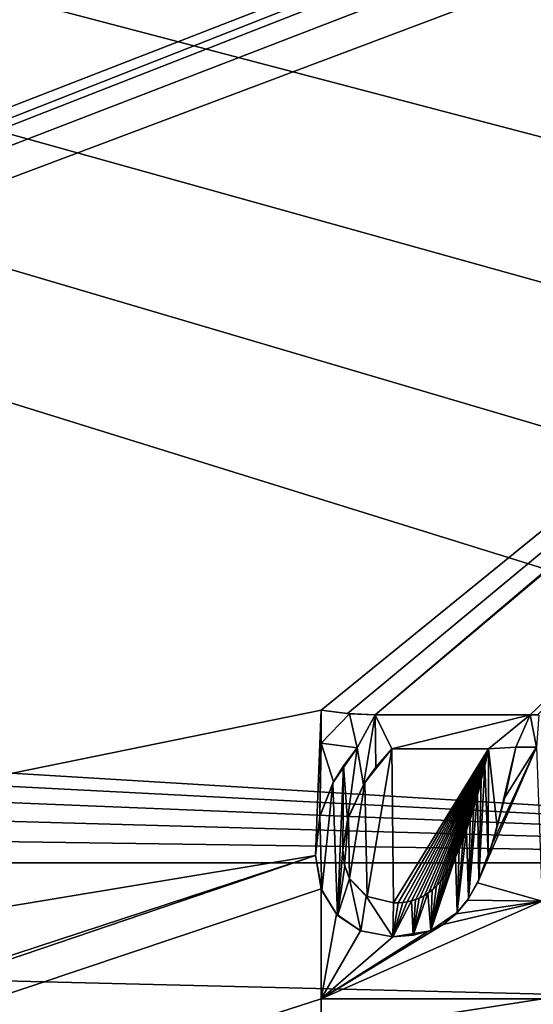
# Model space of a CAD drawing. Header units: millimetres. Extents: x -110 to 100, y -51 to 80.
# Tile 253 of 256: x 12.1 to 19.6, y 32.44 to 46.8. Entities that reach past the tile are written whole.
import ezdxf

# ---------------------------------------------------------------- set-up
doc = ezdxf.new("R2010")
doc.units = ezdxf.units.MM
doc.header["$LTSCALE"] = 128.90625
for name, color, linetype in [('486', 7, 'CONTINUOUS'), ('495', 7, 'CONTINUOUS'), ('670', 7, 'CONTINUOUS'), ('704', 7, 'CONTINUOUS'), ('705', 7, 'CONTINUOUS'), ('714', 7, 'CONTINUOUS'), ('715', 7, 'CONTINUOUS'), ('716', 7, 'CONTINUOUS'), ('721', 7, 'CONTINUOUS'), ('722', 7, 'CONTINUOUS'), ('723', 7, 'CONTINUOUS'), ('724', 7, 'CONTINUOUS'), ('725', 7, 'CONTINUOUS'), ('726', 7, 'CONTINUOUS'), ('727', 7, 'CONTINUOUS'), ('728', 7, 'CONTINUOUS'), ('729', 7, 'CONTINUOUS'), ('730', 7, 'CONTINUOUS')]:
    doc.layers.add(name, color=color, linetype=linetype)

msp = doc.modelspace()

# ---------------------------------------------------------------- linework, layer by layer
at = {"layer": '486', "linetype": 'CONTINUOUS'}
for points in [[(-109.5, 79, 87.05), (33.55, 34.5, 87.05), (33.671, 36.756, 87.05), (-109.5, 79, 87.05)], [(33.55, 34.5, 87.05), (-109.5, 79, 87.05), (-61.156, 40.242, 87.05), (33.55, 34.5, 87.05)], [(37.814, 47.167, 87.05), (-109.5, 79, 87.05), (36.541, 45.288, 87.05), (37.814, 47.167, 87.05)], [(36.541, 45.288, 87.05), (-109.5, 79, 87.05), (35.479, 43.28, 87.05), (36.541, 45.288, 87.05)], [(35.479, 43.28, 87.05), (-109.5, 79, 87.05), (34.642, 41.173, 87.05), (35.479, 43.28, 87.05)], [(34.642, 41.173, 87.05), (-109.5, 79, 87.05), (34.035, 38.979, 87.05), (34.642, 41.173, 87.05)], [(34.035, 38.979, 87.05), (-109.5, 79, 87.05), (33.671, 36.756, 87.05), (34.035, 38.979, 87.05)], [(-60.172, 39.342, 87.05), (33.55, 34.5, 87.05), (-61.156, 40.242, 87.05), (-60.172, 39.342, 87.05)], [(-59.372, 38.279, 87.05), (33.55, 34.5, 87.05), (-60.172, 39.342, 87.05), (-59.372, 38.279, 87.05)], [(-58.782, 37.086, 87.05), (33.55, 34.5, 87.05), (-59.372, 38.279, 87.05), (-58.782, 37.086, 87.05)], [(-58.42, 35.812, 87.05), (33.55, 34.5, 87.05), (-58.782, 37.086, 87.05), (-58.42, 35.812, 87.05)], [(-58.3, 34.5, 87.05), (33.55, 34.5, 87.05), (-58.42, 35.812, 87.05), (-58.3, 34.5, 87.05)], [(-58.42, 33.188, 87.05), (98.5, -10, 87.05), (-58.3, 34.5, 87.05), (-58.42, 33.188, 87.05)], [(98.5, -10, 87.05), (44.682, 15.993, 87.05), (-58.3, 34.5, 87.05), (98.5, -10, 87.05)], [(33.671, 32.244, 87.05), (33.55, 34.5, 87.05), (-58.3, 34.5, 87.05), (33.671, 32.244, 87.05)], [(34.035, 30.022, 87.05), (33.671, 32.244, 87.05), (-58.3, 34.5, 87.05), (34.035, 30.022, 87.05)], [(34.642, 27.827, 87.05), (34.035, 30.022, 87.05), (-58.3, 34.5, 87.05), (34.642, 27.827, 87.05)], [(35.479, 25.721, 87.05), (34.642, 27.827, 87.05), (-58.3, 34.5, 87.05), (35.479, 25.721, 87.05)], [(36.541, 23.712, 87.05), (35.479, 25.721, 87.05), (-58.3, 34.5, 87.05), (36.541, 23.712, 87.05)], [(37.813, 21.834, 87.05), (36.541, 23.712, 87.05), (-58.3, 34.5, 87.05), (37.813, 21.834, 87.05)], [(39.28, 20.103, 87.05), (37.813, 21.834, 87.05), (-58.3, 34.5, 87.05), (39.28, 20.103, 87.05)], [(40.93, 18.539, 87.05), (39.28, 20.103, 87.05), (-58.3, 34.5, 87.05), (40.93, 18.539, 87.05)], [(42.734, 17.167, 87.05), (40.93, 18.539, 87.05), (-58.3, 34.5, 87.05), (42.734, 17.167, 87.05)], [(44.682, 15.993, 87.05), (42.734, 17.167, 87.05), (-58.3, 34.5, 87.05), (44.682, 15.993, 87.05)], [(-58.782, 31.913, 87.05), (98.5, -10, 87.05), (-58.42, 33.188, 87.05), (-58.782, 31.913, 87.05)]]:
    msp.add_3dface(points, dxfattribs=at)
at = {"layer": '495', "linetype": 'CONTINUOUS'}
for points in [[(96.5, 76.5, 84.55), (47.037, 59.092, 84.55), (-38.5, 33.917, 84.55), (96.5, 76.5, 84.55)], [(-38.5, 34.333, 84.55), (96.5, 76.5, 84.55), (-38.5, 33.917, 84.55), (-38.5, 34.333, 84.55)], [(96.5, 76.5, 84.55), (-38.5, 34.333, 84.55), (-38.5, 42, 84.55), (96.5, 76.5, 84.55)], [(-38.5, 42.417, 84.55), (96.5, 76.5, 84.55), (-38.5, 42, 84.55), (-38.5, 42.417, 84.55)], [(96.5, 76.5, 84.55), (-38.5, 42.417, 84.55), (-38.5, 49.083, 84.55), (96.5, 76.5, 84.55)], [(47.037, 59.092, 84.55), (44.665, 58.243, 84.55), (-38.5, 33.917, 84.55), (47.037, 59.092, 84.55)], [(44.665, 58.243, 84.55), (42.381, 57.163, 84.55), (-38.5, 25.5, 84.55), (44.665, 58.243, 84.55)], [(-38.5, 25.917, 84.55), (44.665, 58.243, 84.55), (-38.5, 25.5, 84.55), (-38.5, 25.917, 84.55)], [(44.665, 58.243, 84.55), (-38.5, 25.917, 84.55), (-38.5, 33.917, 84.55), (44.665, 58.243, 84.55)], [(42.381, 57.163, 84.55), (40.221, 55.867, 84.55), (-38.5, 25.5, 84.55), (42.381, 57.163, 84.55)], [(40.221, 55.867, 84.55), (38.192, 54.363, 84.55), (-38.5, 25.5, 84.55), (40.221, 55.867, 84.55)], [(38.192, 54.363, 84.55), (16.5, 36.726, 84.55), (-38.5, 25.5, 84.55), (38.192, 54.363, 84.55)], [(16.5, 36.726, 84.55), (38.192, 54.363, 84.55), (16.886, 36.677, 84.55), (16.5, 36.726, 84.55)], [(16.886, 36.677, 84.55), (38.192, 54.363, 84.55), (17.289, 36.66, 84.55), (16.886, 36.677, 84.55)], [(38.192, 54.363, 84.55), (36.325, 52.669, 84.55), (17.289, 36.66, 84.55), (38.192, 54.363, 84.55)], [(17.289, 36.66, 84.55), (36.325, 52.669, 84.55), (19.55, 36.66, 84.55), (17.289, 36.66, 84.55)], [(19.55, 36.66, 84.55), (36.325, 52.669, 84.55), (19.657, 36.659, 84.55), (19.55, 36.66, 84.55)], [(16.5, 36.726, 84.55), (16.417, 34.607, 84.55), (-38.5, 25.5, 84.55), (16.5, 36.726, 84.55)], [(16.417, 34.607, 84.55), (16.5, 36.726, 84.55), (16.479, 35.176, 84.55), (16.417, 34.607, 84.55)], [(16.479, 35.176, 84.55), (16.5, 36.726, 84.55), (16.5, 36.244, 84.55), (16.479, 35.176, 84.55)], [(16.68, 35.68, 84.55), (16.479, 35.176, 84.55), (16.5, 36.244, 84.55), (16.68, 35.68, 84.55)], [(17.024, 36.178, 84.55), (16.68, 35.68, 84.55), (16.5, 36.244, 84.55), (17.024, 36.178, 84.55)], [(17.138, 35.673, 84.55), (17.53, 36.161, 84.55), (17.173, 34.006, 84.55), (17.138, 35.673, 84.55)], [(17.173, 34.006, 84.55), (17.53, 36.161, 84.55), (17.555, 33.917, 84.55), (17.173, 34.006, 84.55)], [(17.555, 33.917, 84.55), (17.53, 36.161, 84.55), (18.943, 36.161, 84.55), (17.555, 33.917, 84.55)], [(17.625, 33.917, 84.55), (17.555, 33.917, 84.55), (18.943, 36.161, 84.55), (17.625, 33.917, 84.55)], [(17.692, 33.922, 84.55), (17.625, 33.917, 84.55), (18.943, 36.161, 84.55), (17.692, 33.922, 84.55)], [(17.757, 33.931, 84.55), (17.692, 33.922, 84.55), (18.943, 36.161, 84.55), (17.757, 33.931, 84.55)], [(17.82, 33.945, 84.55), (17.757, 33.931, 84.55), (18.943, 36.161, 84.55), (17.82, 33.945, 84.55)], [(17.88, 33.964, 84.55), (17.82, 33.945, 84.55), (18.943, 36.161, 84.55), (17.88, 33.964, 84.55)], [(17.939, 33.989, 84.55), (17.88, 33.964, 84.55), (18.943, 36.161, 84.55), (17.939, 33.989, 84.55)], [(18.007, 34.025, 84.55), (17.939, 33.989, 84.55), (18.943, 36.161, 84.55), (18.007, 34.025, 84.55)], [(18.071, 34.068, 84.55), (18.007, 34.025, 84.55), (18.943, 36.161, 84.55), (18.071, 34.068, 84.55)], [(18.132, 34.116, 84.55), (18.071, 34.068, 84.55), (18.943, 36.161, 84.55), (18.132, 34.116, 84.55)], [(18.189, 34.169, 84.55), (18.132, 34.116, 84.55), (18.943, 36.161, 84.55), (18.189, 34.169, 84.55)], [(18.241, 34.228, 84.55), (18.189, 34.169, 84.55), (18.943, 36.161, 84.55), (18.241, 34.228, 84.55)], [(18.301, 34.309, 84.55), (18.241, 34.228, 84.55), (18.943, 36.161, 84.55), (18.301, 34.309, 84.55)], [(18.357, 34.395, 84.55), (18.301, 34.309, 84.55), (18.943, 36.161, 84.55), (18.357, 34.395, 84.55)], [(18.41, 34.485, 84.55), (18.357, 34.395, 84.55), (18.943, 36.161, 84.55), (18.41, 34.485, 84.55)], [(18.459, 34.58, 84.55), (18.41, 34.485, 84.55), (18.943, 36.161, 84.55), (18.459, 34.58, 84.55)], [(18.505, 34.681, 84.55), (18.459, 34.58, 84.55), (18.943, 36.161, 84.55), (18.505, 34.681, 84.55)], [(18.552, 34.792, 84.55), (18.505, 34.681, 84.55), (18.943, 36.161, 84.55), (18.552, 34.792, 84.55)], [(18.599, 34.917, 84.55), (18.552, 34.792, 84.55), (18.943, 36.161, 84.55), (18.599, 34.917, 84.55)], [(18.646, 35.049, 84.55), (18.599, 34.917, 84.55), (18.943, 36.161, 84.55), (18.646, 35.049, 84.55)], [(18.702, 35.22, 84.55), (18.646, 35.049, 84.55), (18.943, 36.161, 84.55), (18.702, 35.22, 84.55)], [(18.749, 35.377, 84.55), (18.702, 35.22, 84.55), (18.943, 36.161, 84.55), (18.749, 35.377, 84.55)], [(18.794, 35.539, 84.55), (18.749, 35.377, 84.55), (18.943, 36.161, 84.55), (18.794, 35.539, 84.55)], [(19.641, 36.186, 84.55), (19.724, 33.942, 84.55), (18.78, 34.21, 84.55), (19.641, 36.186, 84.55)], [(19, 34.787, 84.55), (19.641, 36.186, 84.55), (18.78, 34.21, 84.55), (19, 34.787, 84.55)], [(18.842, 35.726, 84.55), (18.794, 35.539, 84.55), (18.943, 36.161, 84.55), (18.842, 35.726, 84.55)], [(18.892, 35.934, 84.55), (18.842, 35.726, 84.55), (18.943, 36.161, 84.55), (18.892, 35.934, 84.55)], [(19.172, 35.437, 84.55), (19.641, 36.186, 84.55), (19, 34.787, 84.55), (19.172, 35.437, 84.55)], [(19.342, 36.186, 84.55), (19.641, 36.186, 84.55), (19.172, 35.437, 84.55), (19.342, 36.186, 84.55)], [(16.899, 35.171, 84.55), (17.138, 35.673, 84.55), (16.913, 34.269, 84.55), (16.899, 35.171, 84.55)], [(16.913, 34.269, 84.55), (17.138, 35.673, 84.55), (17.173, 34.006, 84.55), (16.913, 34.269, 84.55)], [(16.816, 34.69, 84.55), (16.899, 35.171, 84.55), (16.842, 34.461, 84.55), (16.816, 34.69, 84.55)], [(16.842, 34.461, 84.55), (16.899, 35.171, 84.55), (16.913, 34.269, 84.55), (16.842, 34.461, 84.55)], [(16.499, 34.12, 84.55), (-107.5, -7.5, 84.55), (16.417, 34.607, 84.55), (16.499, 34.12, 84.55)], [(16.417, 34.607, 84.55), (-107.5, -7.5, 84.55), (-39.777, 16.167, 84.55), (16.417, 34.607, 84.55)], [(16.417, 34.607, 84.55), (-39.777, 16.167, 84.55), (-38.5, 25.5, 84.55), (16.417, 34.607, 84.55)], [(18.78, 34.21, 84.55), (19.724, 33.942, 84.55), (18.635, 33.957, 84.55), (18.78, 34.21, 84.55)], [(16.5, 32.513, 84.55), (-107.5, -7.5, 84.55), (16.499, 34.12, 84.55), (16.5, 32.513, 84.55)], [(16.723, 33.751, 84.55), (16.5, 32.513, 84.55), (16.499, 34.12, 84.55), (16.723, 33.751, 84.55)], [(19.733, 32.513, 84.55), (16.5, 32.513, 84.55), (19.724, 33.942, 84.55), (19.733, 32.513, 84.55)], [(19.724, 33.942, 84.55), (16.5, 32.513, 84.55), (18.278, 33.602, 84.55), (19.724, 33.942, 84.55)], [(18.468, 33.755, 84.55), (19.724, 33.942, 84.55), (18.278, 33.602, 84.55), (18.468, 33.755, 84.55)], [(18.635, 33.957, 84.55), (19.724, 33.942, 84.55), (18.468, 33.755, 84.55), (18.635, 33.957, 84.55)], [(17.073, 33.508, 84.55), (16.5, 32.513, 84.55), (16.723, 33.751, 84.55), (17.073, 33.508, 84.55)], [(18.278, 33.602, 84.55), (16.5, 32.513, 84.55), (18.067, 33.5, 84.55), (18.278, 33.602, 84.55)], [(17.547, 33.419, 84.55), (16.5, 32.513, 84.55), (17.073, 33.508, 84.55), (17.547, 33.419, 84.55)], [(18.067, 33.5, 84.55), (16.5, 32.513, 84.55), (17.547, 33.419, 84.55), (18.067, 33.5, 84.55)], [(16.5, 32.014, 84.55), (-107.5, -7.5, 84.55), (16.5, 32.513, 84.55), (16.5, 32.014, 84.55)]]:
    msp.add_3dface(points, dxfattribs=at)
at = {"layer": '670', "color": 7, "linetype": 'CONTINUOUS', "true_color": 0x21211a}
for points in [[(16.5, 36.244, 83.55), (16.5, 36.726, 83.55), (16.913, 36.675, 83.55), (16.5, 36.244, 83.55)], [(17.024, 36.178, 83.55), (16.5, 36.244, 83.55), (16.913, 36.675, 83.55), (17.024, 36.178, 83.55)], [(17.289, 36.66, 83.55), (17.024, 36.178, 83.55), (16.913, 36.675, 83.55), (17.289, 36.66, 83.55)], [(17.024, 36.178, 83.55), (17.289, 36.66, 83.55), (17.116, 35.637, 83.55), (17.024, 36.178, 83.55)], [(17.116, 35.637, 83.55), (17.289, 36.66, 83.55), (17.3, 35.897, 83.55), (17.116, 35.637, 83.55)], [(17.289, 36.66, 83.55), (19.55, 36.66, 83.55), (17.53, 36.161, 83.55), (17.289, 36.66, 83.55)], [(17.289, 36.66, 83.55), (17.53, 36.161, 83.55), (17.3, 35.897, 83.55), (17.289, 36.66, 83.55)], [(17.53, 36.161, 83.55), (19.55, 36.66, 83.55), (18.943, 36.161, 83.55), (17.53, 36.161, 83.55)], [(19.55, 36.66, 83.55), (19.342, 36.186, 83.55), (18.943, 36.161, 83.55), (19.55, 36.66, 83.55)], [(19.641, 36.186, 83.55), (19.342, 36.186, 83.55), (19.55, 36.66, 83.55), (19.641, 36.186, 83.55)], [(19.676, 36.655, 83.55), (19.641, 36.186, 83.55), (19.55, 36.66, 83.55), (19.676, 36.655, 83.55)], [(16.826, 35.914, 83.55), (17.024, 36.178, 83.55), (16.886, 35.127, 83.55), (16.826, 35.914, 83.55)], [(16.886, 35.127, 83.55), (17.024, 36.178, 83.55), (17.116, 35.637, 83.55), (16.886, 35.127, 83.55)], [(18.943, 36.161, 83.55), (18.938, 34.598, 83.55), (18.888, 35.924, 83.55), (18.943, 36.161, 83.55)], [(19.068, 35.025, 83.55), (18.938, 34.598, 83.55), (18.943, 36.161, 83.55), (19.068, 35.025, 83.55)], [(19.342, 36.186, 83.55), (19.068, 35.025, 83.55), (18.943, 36.161, 83.55), (19.342, 36.186, 83.55)], [(19.202, 35.555, 83.55), (19.068, 35.025, 83.55), (19.342, 36.186, 83.55), (19.202, 35.555, 83.55)], [(18.938, 34.598, 83.55), (18.8, 34.251, 83.55), (18.888, 35.924, 83.55), (18.938, 34.598, 83.55)], [(18.888, 35.924, 83.55), (18.8, 34.251, 83.55), (18.833, 35.703, 83.55), (18.888, 35.924, 83.55)], [(16.669, 35.66, 83.55), (16.826, 35.914, 83.55), (16.74, 33.733, 83.55), (16.669, 35.66, 83.55)], [(16.74, 33.733, 83.55), (16.826, 35.914, 83.55), (16.816, 34.69, 83.55), (16.74, 33.733, 83.55)], [(16.816, 34.69, 83.55), (16.826, 35.914, 83.55), (16.886, 35.127, 83.55), (16.816, 34.69, 83.55)], [(16.48, 35.179, 83.55), (16.669, 35.66, 83.55), (16.509, 34.095, 83.55), (16.48, 35.179, 83.55)], [(16.509, 34.095, 83.55), (16.669, 35.66, 83.55), (16.74, 33.733, 83.55), (16.509, 34.095, 83.55)], [(18.833, 35.703, 83.55), (18.8, 34.251, 83.55), (18.779, 35.498, 83.55), (18.833, 35.703, 83.55)], [(18.8, 34.251, 83.55), (18.651, 33.98, 83.55), (18.779, 35.498, 83.55), (18.8, 34.251, 83.55)], [(18.779, 35.498, 83.55), (18.651, 33.98, 83.55), (18.726, 35.309, 83.55), (18.779, 35.498, 83.55)], [(18.726, 35.309, 83.55), (18.651, 33.98, 83.55), (18.674, 35.135, 83.55), (18.726, 35.309, 83.55)], [(16.417, 34.607, 83.55), (16.48, 35.179, 83.55), (16.509, 34.095, 83.55), (16.417, 34.607, 83.55)], [(18.674, 35.135, 83.55), (18.651, 33.98, 83.55), (18.623, 34.979, 83.55), (18.674, 35.135, 83.55)], [(18.651, 33.98, 83.55), (18.487, 33.773, 83.55), (18.623, 34.979, 83.55), (18.651, 33.98, 83.55)], [(18.623, 34.979, 83.55), (18.487, 33.773, 83.55), (18.573, 34.842, 83.55), (18.623, 34.979, 83.55)], [(18.573, 34.842, 83.55), (18.487, 33.773, 83.55), (18.516, 34.704, 83.55), (18.573, 34.842, 83.55)], [(16.845, 34.455, 83.55), (16.74, 33.733, 83.55), (16.816, 34.69, 83.55), (16.845, 34.455, 83.55)], [(18.516, 34.704, 83.55), (18.487, 33.773, 83.55), (18.46, 34.585, 83.55), (18.516, 34.704, 83.55)], [(18.487, 33.773, 83.55), (18.098, 33.511, 83.55), (18.46, 34.585, 83.55), (18.487, 33.773, 83.55)], [(18.46, 34.585, 83.55), (18.098, 33.511, 83.55), (18.405, 34.479, 83.55), (18.46, 34.585, 83.55)], [(16.914, 34.266, 83.55), (16.74, 33.733, 83.55), (16.845, 34.455, 83.55), (16.914, 34.266, 83.55)], [(18.405, 34.479, 83.55), (18.098, 33.511, 83.55), (18.35, 34.382, 83.55), (18.405, 34.479, 83.55)], [(18.35, 34.382, 83.55), (18.098, 33.511, 83.55), (18.297, 34.3, 83.55), (18.35, 34.382, 83.55)], [(17.08, 33.505, 83.55), (16.74, 33.733, 83.55), (16.914, 34.266, 83.55), (17.08, 33.505, 83.55)], [(17.158, 34.014, 83.55), (17.08, 33.505, 83.55), (16.914, 34.266, 83.55), (17.158, 34.014, 83.55)], [(18.297, 34.3, 83.55), (18.098, 33.511, 83.55), (18.246, 34.233, 83.55), (18.297, 34.3, 83.55)], [(18.246, 34.233, 83.55), (18.098, 33.511, 83.55), (18.184, 34.165, 83.55), (18.246, 34.233, 83.55)], [(18.098, 33.511, 83.55), (17.845, 33.444, 83.55), (18.059, 34.055, 83.55), (18.098, 33.511, 83.55)], [(18.059, 34.055, 83.55), (17.845, 33.444, 83.55), (17.996, 34.015, 83.55), (18.059, 34.055, 83.55)], [(18.121, 34.105, 83.55), (18.098, 33.511, 83.55), (18.059, 34.055, 83.55), (18.121, 34.105, 83.55)], [(18.184, 34.165, 83.55), (18.098, 33.511, 83.55), (18.121, 34.105, 83.55), (18.184, 34.165, 83.55)], [(17.547, 33.419, 83.55), (17.08, 33.505, 83.55), (17.158, 34.014, 83.55), (17.547, 33.419, 83.55)], [(17.555, 33.917, 83.55), (17.547, 33.419, 83.55), (17.158, 34.014, 83.55), (17.555, 33.917, 83.55)], [(17.845, 33.444, 83.55), (17.547, 33.419, 83.55), (17.816, 33.945, 83.55), (17.845, 33.444, 83.55)], [(17.816, 33.945, 83.55), (17.547, 33.419, 83.55), (17.754, 33.931, 83.55), (17.816, 33.945, 83.55)], [(17.754, 33.931, 83.55), (17.547, 33.419, 83.55), (17.69, 33.922, 83.55), (17.754, 33.931, 83.55)], [(17.69, 33.922, 83.55), (17.547, 33.419, 83.55), (17.624, 33.917, 83.55), (17.69, 33.922, 83.55)], [(17.624, 33.917, 83.55), (17.547, 33.419, 83.55), (17.555, 33.917, 83.55), (17.624, 33.917, 83.55)], [(17.876, 33.963, 83.55), (17.845, 33.444, 83.55), (17.816, 33.945, 83.55), (17.876, 33.963, 83.55)], [(17.996, 34.015, 83.55), (17.845, 33.444, 83.55), (17.932, 33.984, 83.55), (17.996, 34.015, 83.55)], [(17.932, 33.984, 83.55), (17.845, 33.444, 83.55), (17.876, 33.963, 83.55), (17.932, 33.984, 83.55)], [(16.5, 32.513, 83.55), (19.733, 32.513, 83.55), (16.5, 32.014, 83.55), (16.5, 32.513, 83.55)], [(16.5, 32.014, 83.55), (19.733, 32.513, 83.55), (19.783, 32.014, 83.55), (16.5, 32.014, 83.55)]]:
    msp.add_3dface(points, dxfattribs=at)
at = {"layer": '704', "linetype": 'CONTINUOUS'}
for points in [[(16.5, 32.014, 84.55), (16.5, 32.513, 84.55), (16.5, 32.513, 83.55), (16.5, 32.014, 84.55)], [(16.5, 32.014, 84.55), (16.5, 32.513, 83.55), (16.5, 32.014, 83.55), (16.5, 32.014, 84.55)]]:
    msp.add_3dface(points, dxfattribs=at)
at = {"layer": '705', "linetype": 'CONTINUOUS'}
for points in [[(16.5, 32.513, 84.55), (19.733, 32.513, 84.55), (16.5, 32.513, 83.55), (16.5, 32.513, 84.55)], [(19.733, 32.513, 84.55), (19.733, 32.513, 83.55), (16.5, 32.513, 83.55), (19.733, 32.513, 84.55)]]:
    msp.add_3dface(points, dxfattribs=at)
at = {"layer": '714', "linetype": 'CONTINUOUS'}
for points in [[(16.5, 36.726, 84.55), (16.886, 36.677, 84.55), (16.5, 36.726, 83.55), (16.5, 36.726, 84.55)], [(16.5, 36.726, 83.55), (16.886, 36.677, 84.55), (16.913, 36.675, 83.55), (16.5, 36.726, 83.55)], [(16.886, 36.677, 84.55), (17.289, 36.66, 84.55), (16.913, 36.675, 83.55), (16.886, 36.677, 84.55)], [(17.289, 36.66, 84.55), (17.289, 36.66, 83.55), (16.913, 36.675, 83.55), (17.289, 36.66, 84.55)]]:
    msp.add_3dface(points, dxfattribs=at)
at = {"layer": '715', "linetype": 'CONTINUOUS'}
for points in [[(17.289, 36.66, 84.55), (19.55, 36.66, 84.55), (17.289, 36.66, 83.55), (17.289, 36.66, 84.55)], [(19.55, 36.66, 84.55), (19.55, 36.66, 83.55), (17.289, 36.66, 83.55), (19.55, 36.66, 84.55)]]:
    msp.add_3dface(points, dxfattribs=at)
at = {"layer": '716', "linetype": 'CONTINUOUS'}
for points in [[(19.55, 36.66, 84.55), (19.657, 36.659, 84.55), (19.55, 36.66, 83.55), (19.55, 36.66, 84.55)], [(19.657, 36.659, 84.55), (19.676, 36.655, 83.55), (19.55, 36.66, 83.55), (19.657, 36.659, 84.55)]]:
    msp.add_3dface(points, dxfattribs=at)
at = {"layer": '721', "linetype": 'CONTINUOUS'}
for points in [[(19.641, 36.186, 84.55), (19.342, 36.186, 84.55), (19.342, 36.186, 83.55), (19.641, 36.186, 84.55)], [(19.641, 36.186, 84.55), (19.342, 36.186, 83.55), (19.641, 36.186, 83.55), (19.641, 36.186, 84.55)]]:
    msp.add_3dface(points, dxfattribs=at)
at = {"layer": '722', "linetype": 'CONTINUOUS'}
for points in [[(19.342, 36.186, 84.55), (19.172, 35.437, 84.55), (19.342, 36.186, 83.55), (19.342, 36.186, 84.55)], [(19.172, 35.437, 84.55), (19.202, 35.555, 83.55), (19.342, 36.186, 83.55), (19.172, 35.437, 84.55)], [(19.172, 35.437, 84.55), (19.068, 35.025, 83.55), (19.202, 35.555, 83.55), (19.172, 35.437, 84.55)], [(19.172, 35.437, 84.55), (19, 34.787, 84.55), (19.068, 35.025, 83.55), (19.172, 35.437, 84.55)], [(19, 34.787, 84.55), (18.938, 34.598, 83.55), (19.068, 35.025, 83.55), (19, 34.787, 84.55)], [(19, 34.787, 84.55), (18.78, 34.21, 84.55), (18.938, 34.598, 83.55), (19, 34.787, 84.55)], [(18.78, 34.21, 84.55), (18.8, 34.251, 83.55), (18.938, 34.598, 83.55), (18.78, 34.21, 84.55)], [(18.78, 34.21, 84.55), (18.635, 33.957, 84.55), (18.651, 33.98, 83.55), (18.78, 34.21, 84.55)], [(18.78, 34.21, 84.55), (18.651, 33.98, 83.55), (18.8, 34.251, 83.55), (18.78, 34.21, 84.55)], [(18.635, 33.957, 84.55), (18.468, 33.755, 84.55), (18.487, 33.773, 83.55), (18.635, 33.957, 84.55)], [(18.635, 33.957, 84.55), (18.487, 33.773, 83.55), (18.651, 33.98, 83.55), (18.635, 33.957, 84.55)], [(18.278, 33.602, 84.55), (18.098, 33.511, 83.55), (18.487, 33.773, 83.55), (18.278, 33.602, 84.55)], [(18.468, 33.755, 84.55), (18.278, 33.602, 84.55), (18.487, 33.773, 83.55), (18.468, 33.755, 84.55)], [(18.067, 33.5, 84.55), (17.547, 33.419, 84.55), (17.845, 33.444, 83.55), (18.067, 33.5, 84.55)], [(18.067, 33.5, 84.55), (17.845, 33.444, 83.55), (18.098, 33.511, 83.55), (18.067, 33.5, 84.55)], [(18.278, 33.602, 84.55), (18.067, 33.5, 84.55), (18.098, 33.511, 83.55), (18.278, 33.602, 84.55)], [(17.547, 33.419, 84.55), (17.547, 33.419, 83.55), (17.845, 33.444, 83.55), (17.547, 33.419, 84.55)]]:
    msp.add_3dface(points, dxfattribs=at)
at = {"layer": '723', "linetype": 'CONTINUOUS'}
for points in [[(16.499, 34.12, 84.55), (16.417, 34.607, 84.55), (16.509, 34.095, 83.55), (16.499, 34.12, 84.55)], [(16.417, 34.607, 84.55), (16.417, 34.607, 83.55), (16.509, 34.095, 83.55), (16.417, 34.607, 84.55)], [(16.723, 33.751, 84.55), (16.499, 34.12, 84.55), (16.509, 34.095, 83.55), (16.723, 33.751, 84.55)], [(16.723, 33.751, 84.55), (16.509, 34.095, 83.55), (16.74, 33.733, 83.55), (16.723, 33.751, 84.55)], [(17.073, 33.508, 84.55), (16.723, 33.751, 84.55), (16.74, 33.733, 83.55), (17.073, 33.508, 84.55)], [(17.073, 33.508, 84.55), (16.74, 33.733, 83.55), (17.08, 33.505, 83.55), (17.073, 33.508, 84.55)], [(17.547, 33.419, 84.55), (17.073, 33.508, 84.55), (17.547, 33.419, 83.55), (17.547, 33.419, 84.55)], [(17.073, 33.508, 84.55), (17.08, 33.505, 83.55), (17.547, 33.419, 83.55), (17.073, 33.508, 84.55)]]:
    msp.add_3dface(points, dxfattribs=at)
at = {"layer": '724', "linetype": 'CONTINUOUS'}
for points in [[(16.68, 35.68, 84.55), (17.024, 36.178, 84.55), (16.826, 35.914, 83.55), (16.68, 35.68, 84.55)], [(17.024, 36.178, 84.55), (17.024, 36.178, 83.55), (16.826, 35.914, 83.55), (17.024, 36.178, 84.55)], [(16.68, 35.68, 84.55), (16.826, 35.914, 83.55), (16.669, 35.66, 83.55), (16.68, 35.68, 84.55)], [(16.479, 35.176, 84.55), (16.68, 35.68, 84.55), (16.48, 35.179, 83.55), (16.479, 35.176, 84.55)], [(16.68, 35.68, 84.55), (16.669, 35.66, 83.55), (16.48, 35.179, 83.55), (16.68, 35.68, 84.55)], [(16.479, 35.176, 84.55), (16.48, 35.179, 83.55), (16.417, 34.607, 83.55), (16.479, 35.176, 84.55)], [(16.417, 34.607, 84.55), (16.479, 35.176, 84.55), (16.417, 34.607, 83.55), (16.417, 34.607, 84.55)]]:
    msp.add_3dface(points, dxfattribs=at)
at = {"layer": '725', "linetype": 'CONTINUOUS'}
for points in [[(17.024, 36.178, 84.55), (16.5, 36.244, 84.55), (16.5, 36.244, 83.55), (17.024, 36.178, 84.55)], [(17.024, 36.178, 84.55), (16.5, 36.244, 83.55), (17.024, 36.178, 83.55), (17.024, 36.178, 84.55)]]:
    msp.add_3dface(points, dxfattribs=at)
at = {"layer": '726', "linetype": 'CONTINUOUS'}
for points in [[(16.5, 36.244, 84.55), (16.5, 36.726, 84.55), (16.5, 36.726, 83.55), (16.5, 36.244, 84.55)], [(16.5, 36.244, 84.55), (16.5, 36.726, 83.55), (16.5, 36.244, 83.55), (16.5, 36.244, 84.55)]]:
    msp.add_3dface(points, dxfattribs=at)
at = {"layer": '727', "linetype": 'CONTINUOUS'}
for points in [[(17.53, 36.161, 84.55), (17.138, 35.673, 84.55), (17.53, 36.161, 83.55), (17.53, 36.161, 84.55)], [(17.53, 36.161, 83.55), (17.138, 35.673, 84.55), (17.3, 35.897, 83.55), (17.53, 36.161, 83.55)], [(17.138, 35.673, 84.55), (17.116, 35.637, 83.55), (17.3, 35.897, 83.55), (17.138, 35.673, 84.55)], [(16.899, 35.171, 84.55), (16.886, 35.127, 83.55), (17.116, 35.637, 83.55), (16.899, 35.171, 84.55)], [(17.138, 35.673, 84.55), (16.899, 35.171, 84.55), (17.116, 35.637, 83.55), (17.138, 35.673, 84.55)], [(16.899, 35.171, 84.55), (16.816, 34.69, 84.55), (16.886, 35.127, 83.55), (16.899, 35.171, 84.55)], [(16.816, 34.69, 84.55), (16.816, 34.69, 83.55), (16.886, 35.127, 83.55), (16.816, 34.69, 84.55)]]:
    msp.add_3dface(points, dxfattribs=at)
at = {"layer": '728', "linetype": 'CONTINUOUS'}
for points in [[(16.816, 34.69, 84.55), (16.842, 34.461, 84.55), (16.816, 34.69, 83.55), (16.816, 34.69, 84.55)], [(16.842, 34.461, 84.55), (16.845, 34.455, 83.55), (16.816, 34.69, 83.55), (16.842, 34.461, 84.55)], [(16.842, 34.461, 84.55), (16.913, 34.269, 84.55), (16.845, 34.455, 83.55), (16.842, 34.461, 84.55)], [(16.913, 34.269, 84.55), (16.914, 34.266, 83.55), (16.845, 34.455, 83.55), (16.913, 34.269, 84.55)], [(16.913, 34.269, 84.55), (17.173, 34.006, 84.55), (16.914, 34.266, 83.55), (16.913, 34.269, 84.55)], [(17.173, 34.006, 84.55), (17.158, 34.014, 83.55), (16.914, 34.266, 83.55), (17.173, 34.006, 84.55)], [(17.173, 34.006, 84.55), (17.555, 33.917, 84.55), (17.158, 34.014, 83.55), (17.173, 34.006, 84.55)], [(17.555, 33.917, 84.55), (17.555, 33.917, 83.55), (17.158, 34.014, 83.55), (17.555, 33.917, 84.55)]]:
    msp.add_3dface(points, dxfattribs=at)
at = {"layer": '729', "linetype": 'CONTINUOUS'}
for points in [[(18.892, 35.934, 84.55), (18.943, 36.161, 84.55), (18.888, 35.924, 83.55), (18.892, 35.934, 84.55)], [(18.943, 36.161, 84.55), (18.943, 36.161, 83.55), (18.888, 35.924, 83.55), (18.943, 36.161, 84.55)], [(18.842, 35.726, 84.55), (18.888, 35.924, 83.55), (18.833, 35.703, 83.55), (18.842, 35.726, 84.55)], [(18.842, 35.726, 84.55), (18.892, 35.934, 84.55), (18.888, 35.924, 83.55), (18.842, 35.726, 84.55)], [(18.794, 35.539, 84.55), (18.833, 35.703, 83.55), (18.779, 35.498, 83.55), (18.794, 35.539, 84.55)], [(18.794, 35.539, 84.55), (18.842, 35.726, 84.55), (18.833, 35.703, 83.55), (18.794, 35.539, 84.55)], [(18.749, 35.377, 84.55), (18.779, 35.498, 83.55), (18.726, 35.309, 83.55), (18.749, 35.377, 84.55)], [(18.749, 35.377, 84.55), (18.794, 35.539, 84.55), (18.779, 35.498, 83.55), (18.749, 35.377, 84.55)], [(18.702, 35.22, 84.55), (18.749, 35.377, 84.55), (18.726, 35.309, 83.55), (18.702, 35.22, 84.55)], [(18.646, 35.049, 84.55), (18.702, 35.22, 84.55), (18.674, 35.135, 83.55), (18.646, 35.049, 84.55)], [(18.702, 35.22, 84.55), (18.726, 35.309, 83.55), (18.674, 35.135, 83.55), (18.702, 35.22, 84.55)], [(18.646, 35.049, 84.55), (18.674, 35.135, 83.55), (18.623, 34.979, 83.55), (18.646, 35.049, 84.55)], [(18.552, 34.792, 84.55), (18.599, 34.917, 84.55), (18.573, 34.842, 83.55), (18.552, 34.792, 84.55)], [(18.599, 34.917, 84.55), (18.623, 34.979, 83.55), (18.573, 34.842, 83.55), (18.599, 34.917, 84.55)], [(18.599, 34.917, 84.55), (18.646, 35.049, 84.55), (18.623, 34.979, 83.55), (18.599, 34.917, 84.55)], [(18.505, 34.681, 84.55), (18.552, 34.792, 84.55), (18.516, 34.704, 83.55), (18.505, 34.681, 84.55)], [(18.552, 34.792, 84.55), (18.573, 34.842, 83.55), (18.516, 34.704, 83.55), (18.552, 34.792, 84.55)], [(18.459, 34.58, 84.55), (18.505, 34.681, 84.55), (18.46, 34.585, 83.55), (18.459, 34.58, 84.55)], [(18.505, 34.681, 84.55), (18.516, 34.704, 83.55), (18.46, 34.585, 83.55), (18.505, 34.681, 84.55)], [(18.357, 34.395, 84.55), (18.41, 34.485, 84.55), (18.405, 34.479, 83.55), (18.357, 34.395, 84.55)], [(18.459, 34.58, 84.55), (18.46, 34.585, 83.55), (18.405, 34.479, 83.55), (18.459, 34.58, 84.55)], [(18.41, 34.485, 84.55), (18.459, 34.58, 84.55), (18.405, 34.479, 83.55), (18.41, 34.485, 84.55)], [(18.301, 34.309, 84.55), (18.35, 34.382, 83.55), (18.297, 34.3, 83.55), (18.301, 34.309, 84.55)], [(18.301, 34.309, 84.55), (18.357, 34.395, 84.55), (18.35, 34.382, 83.55), (18.301, 34.309, 84.55)], [(18.357, 34.395, 84.55), (18.405, 34.479, 83.55), (18.35, 34.382, 83.55), (18.357, 34.395, 84.55)], [(18.241, 34.228, 84.55), (18.246, 34.233, 83.55), (18.184, 34.165, 83.55), (18.241, 34.228, 84.55)], [(18.189, 34.169, 84.55), (18.241, 34.228, 84.55), (18.184, 34.165, 83.55), (18.189, 34.169, 84.55)], [(18.241, 34.228, 84.55), (18.301, 34.309, 84.55), (18.246, 34.233, 83.55), (18.241, 34.228, 84.55)], [(18.301, 34.309, 84.55), (18.297, 34.3, 83.55), (18.246, 34.233, 83.55), (18.301, 34.309, 84.55)], [(18.007, 34.025, 84.55), (18.059, 34.055, 83.55), (17.996, 34.015, 83.55), (18.007, 34.025, 84.55)], [(18.007, 34.025, 84.55), (18.071, 34.068, 84.55), (18.059, 34.055, 83.55), (18.007, 34.025, 84.55)], [(18.071, 34.068, 84.55), (18.121, 34.105, 83.55), (18.059, 34.055, 83.55), (18.071, 34.068, 84.55)], [(18.071, 34.068, 84.55), (18.132, 34.116, 84.55), (18.121, 34.105, 83.55), (18.071, 34.068, 84.55)], [(18.132, 34.116, 84.55), (18.184, 34.165, 83.55), (18.121, 34.105, 83.55), (18.132, 34.116, 84.55)], [(18.132, 34.116, 84.55), (18.189, 34.169, 84.55), (18.184, 34.165, 83.55), (18.132, 34.116, 84.55)], [(17.555, 33.917, 84.55), (17.625, 33.917, 84.55), (17.555, 33.917, 83.55), (17.555, 33.917, 84.55)], [(17.625, 33.917, 84.55), (17.624, 33.917, 83.55), (17.555, 33.917, 83.55), (17.625, 33.917, 84.55)], [(17.625, 33.917, 84.55), (17.69, 33.922, 83.55), (17.624, 33.917, 83.55), (17.625, 33.917, 84.55)], [(17.625, 33.917, 84.55), (17.692, 33.922, 84.55), (17.69, 33.922, 83.55), (17.625, 33.917, 84.55)], [(17.692, 33.922, 84.55), (17.754, 33.931, 83.55), (17.69, 33.922, 83.55), (17.692, 33.922, 84.55)], [(17.692, 33.922, 84.55), (17.757, 33.931, 84.55), (17.754, 33.931, 83.55), (17.692, 33.922, 84.55)], [(17.757, 33.931, 84.55), (17.816, 33.945, 83.55), (17.754, 33.931, 83.55), (17.757, 33.931, 84.55)], [(17.757, 33.931, 84.55), (17.82, 33.945, 84.55), (17.816, 33.945, 83.55), (17.757, 33.931, 84.55)], [(17.82, 33.945, 84.55), (17.876, 33.963, 83.55), (17.816, 33.945, 83.55), (17.82, 33.945, 84.55)], [(17.82, 33.945, 84.55), (17.88, 33.964, 84.55), (17.876, 33.963, 83.55), (17.82, 33.945, 84.55)], [(17.88, 33.964, 84.55), (17.932, 33.984, 83.55), (17.876, 33.963, 83.55), (17.88, 33.964, 84.55)], [(17.88, 33.964, 84.55), (17.939, 33.989, 84.55), (17.932, 33.984, 83.55), (17.88, 33.964, 84.55)], [(17.939, 33.989, 84.55), (17.996, 34.015, 83.55), (17.932, 33.984, 83.55), (17.939, 33.989, 84.55)], [(17.939, 33.989, 84.55), (18.007, 34.025, 84.55), (17.996, 34.015, 83.55), (17.939, 33.989, 84.55)]]:
    msp.add_3dface(points, dxfattribs=at)
at = {"layer": '730', "linetype": 'CONTINUOUS'}
for points in [[(18.943, 36.161, 84.55), (17.53, 36.161, 84.55), (18.943, 36.161, 83.55), (18.943, 36.161, 84.55)], [(17.53, 36.161, 84.55), (17.53, 36.161, 83.55), (18.943, 36.161, 83.55), (17.53, 36.161, 84.55)]]:
    msp.add_3dface(points, dxfattribs=at)

doc.saveas('drawing.dxf')
